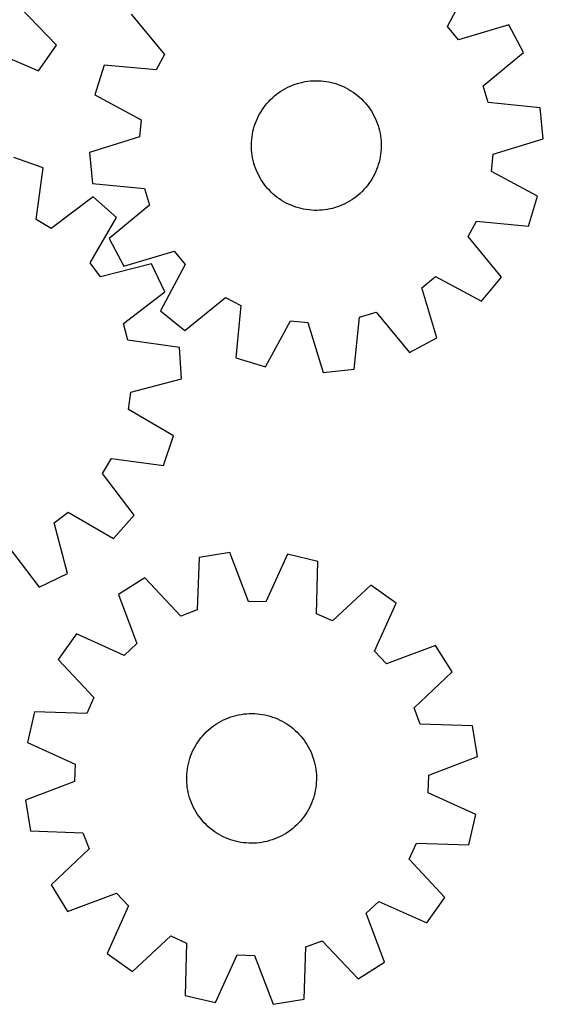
# Model space of a CAD drawing. Header units: millimetres. Extents: x 7 to 1243, y 7 to 1305.
# Tile 7 of 20: x 1050 to 1243, y 10 to 374. Entities that reach past the tile are written whole.
import ezdxf

# ---------------------------------------------------------------- set-up
doc = ezdxf.new("R2010")
doc.units = ezdxf.units.MM
doc.layers.add('CUT', color=7, linetype='CONTINUOUS', true_color=0x000000)

msp = doc.modelspace()

# ---------------------------------------------------------------- linework, layer by layer
at = {"layer": 'CUT'}
for p, q in [((1208.037104, 371.928229), (1217.101743, 389.053495)), ((1063.372773, 364.997009), (1049.959068, 378.979675)), ((1091.048299, 376.561594), (1103.297845, 361.548565)), ((1212.119139, 366.960364), (1208.037104, 371.928229)), ((1230.677067, 372.532231), (1212.119139, 366.960364)), ((1236.121358, 362.361431), (1230.677067, 372.532231)), ((1056.798436, 355.51737), (1063.372773, 364.997009)), ((1039.001584, 363.179907), (1056.798436, 355.51737)), ((1103.297845, 361.548565), (1100.270263, 355.876137)), ((1221.193167, 350.008635), (1236.121358, 362.361431)), ((1080.979693, 357.697216), (1077.637546, 346.655679)), ((1100.270263, 355.876137), (1080.979693, 357.697216)), ((1148.938944, 349.44176), (1149.826468, 349.855276)), ((1149.826468, 349.855276), (1150.730121, 350.232247)), ((1150.730121, 350.232247), (1151.648398, 350.572045)), ((1151.648398, 350.572045), (1152.57977, 350.874106)), ((1152.57977, 350.874106), (1153.522688, 351.137925)), ((1153.522688, 351.137925), (1154.475582, 351.363065)), ((1154.475582, 351.363065), (1155.436866, 351.54915)), ((1155.436866, 351.54915), (1156.404941, 351.695871)), ((1156.404941, 351.695871), (1157.378194, 351.802984)), ((1157.378194, 351.802984), (1158.355007, 351.87031)), ((1158.355007, 351.87031), (1159.333752, 351.897737)), ((1159.333752, 351.897737), (1160.312802, 351.885219)), ((1160.312802, 351.885219), (1161.290526, 351.832778)), ((1161.290526, 351.832778), (1162.265298, 351.7405)), ((1162.265298, 351.7405), (1163.235495, 351.60854)), ((1163.235495, 351.60854), (1164.199502, 351.437116)), ((1164.199502, 351.437116), (1165.155714, 351.226515)), ((1165.155714, 351.226515), (1166.102541, 350.977087)), ((1166.102541, 350.977087), (1167.038406, 350.689246)), ((1167.038406, 350.689246), (1167.961751, 350.363472)), ((1167.961751, 350.363472), (1168.87104, 350.000308)), ((1168.87104, 350.000308), (1169.764759, 349.600357)), ((1223.063356, 343.8568), (1221.193167, 350.008635)), ((1077.637546, 346.655679), (1094.699888, 337.473147)), ((1143.297953, 345.589057), (1144.033026, 346.235868)), ((1144.033026, 346.235868), (1144.793869, 346.852157)), ((1144.793869, 346.852157), (1145.579217, 347.436899)), ((1145.579217, 347.436899), (1146.387762, 347.989122)), ((1146.387762, 347.989122), (1147.218159, 348.507906)), ((1147.218159, 348.507906), (1148.069025, 348.992387)), ((1148.069025, 348.992387), (1148.938944, 349.44176)), ((1169.764759, 349.600357), (1170.641422, 349.164285)), ((1170.641422, 349.164285), (1171.499567, 348.692818)), ((1171.499567, 348.692818), (1172.337769, 348.186741)), ((1172.337769, 348.186741), (1173.15463, 347.646897)), ((1173.15463, 347.646897), (1173.948793, 347.074183)), ((1173.948793, 347.074183), (1174.718934, 346.469552)), ((1174.718934, 346.469552), (1175.463772, 345.834012)), ((1140.050358, 341.936549), (1140.639153, 342.718863)), ((1140.639153, 342.718863), (1141.259367, 343.476511)), ((1141.259367, 343.476511), (1141.909969, 344.20823)), ((1141.909969, 344.20823), (1142.589874, 344.912803)), ((1142.589874, 344.912803), (1143.297953, 345.589057)), ((1175.463772, 345.834012), (1176.182068, 345.16862)), ((1176.182068, 345.16862), (1176.872625, 344.474484)), ((1176.872625, 344.474484), (1177.534295, 343.752758)), ((1177.534295, 343.752758), (1178.165976, 343.004644)), ((1178.165976, 343.004644), (1178.766617, 342.231388)), ((1242.340908, 341.902721), (1223.063356, 343.8568)), ((1138.028157, 338.587231), (1138.48202, 339.454815)), ((1138.48202, 339.454815), (1138.970894, 340.303166)), ((1138.970894, 340.303166), (1139.493963, 341.130869)), ((1139.493963, 341.130869), (1140.050358, 341.936549)), ((1178.766617, 342.231388), (1179.335218, 341.434276)), ((1179.335218, 341.434276), (1179.870833, 340.614634)), ((1179.870833, 340.614634), (1180.37257, 339.773828)), ((1180.37257, 339.773828), (1180.839594, 338.913256)), ((1180.839594, 338.913256), (1181.271128, 338.034351)), ((1243.47858, 330.422688), (1242.340908, 341.902721)), ((1094.699888, 337.473147), (1094.073512, 331.073901)), ((1136.577009, 334.953858), (1136.88388, 335.883656)), ((1136.88388, 335.883656), (1137.228421, 336.800164)), ((1137.228421, 336.800164), (1137.610058, 337.701856)), ((1137.610058, 337.701856), (1138.028157, 338.587231)), ((1181.271128, 338.034351), (1181.666454, 337.138577)), ((1181.666454, 337.138577), (1182.024913, 336.227422)), ((1182.024913, 336.227422), (1182.345909, 335.302405)), ((1182.345909, 335.302405), (1182.628908, 334.365065)), ((1135.73548, 331.132986), (1135.887204, 332.100289)), ((1135.887204, 332.100289), (1136.078256, 333.060598)), ((1136.078256, 333.060598), (1136.308319, 334.012316)), ((1136.308319, 334.012316), (1136.577009, 334.953858)), ((1182.628908, 334.365065), (1182.873439, 333.416962)), ((1182.873439, 333.416962), (1183.079094, 332.459673)), ((1183.079094, 332.459673), (1183.245532, 331.494793)), ((1094.073512, 331.073901), (1075.554452, 325.374177)), ((1135.518477, 328.205257), (1135.550964, 329.183848)), ((1135.525934, 327.226156), (1135.518477, 328.205257)), ((1135.550964, 329.183848), (1135.623338, 330.160299)), ((1135.623338, 330.160299), (1135.73548, 331.132986)), ((1183.245532, 331.494793), (1183.372475, 330.523927)), ((1183.372475, 330.523927), (1183.459712, 329.548691)), ((1183.459712, 329.548691), (1183.507098, 328.570709)), ((1183.507098, 328.570709), (1183.514555, 327.591608)), ((1224.95952, 324.722964), (1243.47858, 330.422688)), ((1075.554452, 325.374177), (1076.692124, 313.894144)), ((1135.57332, 326.248174), (1135.525934, 327.226156)), ((1135.660557, 325.272938), (1135.57332, 326.248174)), ((1135.7875, 324.302072), (1135.660557, 325.272938)), ((1183.297552, 324.663879), (1183.145828, 323.696576)), ((1183.409694, 325.636566), (1183.297552, 324.663879)), ((1183.482069, 326.613017), (1183.409694, 325.636566)), ((1183.514555, 327.591608), (1183.482069, 326.613017)), ((1224.333144, 318.323718), (1224.95952, 324.722964)), ((1058.51397, 319.691292), (1047.613271, 323.467565)), ((1135.953938, 323.337192), (1135.7875, 324.302072)), ((1136.159593, 322.379903), (1135.953938, 323.337192)), ((1136.404124, 321.4318), (1136.159593, 322.379903)), ((1136.687123, 320.49446), (1136.404124, 321.4318)), ((1182.456023, 320.843007), (1182.149152, 319.913209)), ((1182.724713, 321.784549), (1182.456023, 320.843007)), ((1182.954776, 322.736266), (1182.724713, 321.784549)), ((1183.145828, 323.696576), (1182.954776, 322.736266)), ((1055.931288, 300.48785), (1058.51397, 319.691292)), ((1137.008119, 319.569443), (1136.687123, 320.49446)), ((1137.366578, 318.658288), (1137.008119, 319.569443)), ((1137.761904, 317.762513), (1137.366578, 318.658288)), ((1138.193438, 316.883609), (1137.761904, 317.762513)), ((1181.004875, 317.209634), (1180.551012, 316.342049)), ((1181.422974, 318.095009), (1181.004875, 317.209634)), ((1181.804611, 318.996701), (1181.422974, 318.095009)), ((1182.149152, 319.913209), (1181.804611, 318.996701)), ((1241.395486, 309.141185), (1224.333144, 318.323718)), ((1076.692124, 313.894144), (1095.969676, 311.940065)), ((1138.660462, 316.023037), (1138.193438, 316.883609)), ((1139.162199, 315.182231), (1138.660462, 316.023037)), ((1139.697814, 314.362589), (1139.162199, 315.182231)), ((1140.266415, 313.565477), (1139.697814, 314.362589)), ((1140.867056, 312.792221), (1140.266415, 313.565477)), ((1178.982674, 313.860316), (1178.393879, 313.078002)), ((1179.539069, 314.665996), (1178.982674, 313.860316)), ((1180.062138, 315.493699), (1179.539069, 314.665996)), ((1180.551012, 316.342049), (1180.062138, 315.493699)), ((1095.969676, 311.940065), (1097.839865, 305.78823)), ((1141.498737, 312.044107), (1140.867056, 312.792221)), ((1142.160407, 311.322381), (1141.498737, 312.044107)), ((1142.850964, 310.628245), (1142.160407, 311.322381)), ((1143.56926, 309.962853), (1142.850964, 310.628245)), ((1144.314098, 309.327313), (1143.56926, 309.962853)), ((1175.735079, 310.207807), (1175.000006, 309.560997)), ((1176.443158, 310.884062), (1175.735079, 310.207807)), ((1177.123063, 311.588635), (1176.443158, 310.884062)), ((1177.773665, 312.320354), (1177.123063, 311.588635)), ((1178.393879, 313.078002), (1177.773665, 312.320354)), ((1076.965327, 308.884395), (1061.479523, 297.238268)), ((1085.591142, 301.224057), (1076.965327, 308.884395)), ((1145.084239, 308.722682), (1144.314098, 309.327313)), ((1145.878402, 308.149968), (1145.084239, 308.722682)), ((1146.695263, 307.610124), (1145.878402, 308.149968)), ((1147.533465, 307.104047), (1146.695263, 307.610124)), ((1148.391611, 306.63258), (1147.533465, 307.104047)), ((1149.268273, 306.196508), (1148.391611, 306.63258)), ((1150.161992, 305.796557), (1149.268273, 306.196508)), ((1170.094088, 306.355105), (1169.206564, 305.941589)), ((1170.964008, 306.804477), (1170.094088, 306.355105)), ((1171.814874, 307.288959), (1170.964008, 306.804477)), ((1172.64527, 307.807743), (1171.814874, 307.288959)), ((1173.453815, 308.359965), (1172.64527, 307.807743)), ((1174.239163, 308.944708), (1173.453815, 308.359965)), ((1175.000006, 309.560997), (1174.239163, 308.944708)), ((1238.053339, 298.099649), (1241.395486, 309.141185)), ((1097.839865, 305.78823), (1082.911674, 293.435434)), ((1151.071281, 305.433393), (1150.161992, 305.796557)), ((1151.994627, 305.107619), (1151.071281, 305.433393)), ((1152.930491, 304.819778), (1151.994627, 305.107619)), ((1153.877318, 304.57035), (1152.930491, 304.819778)), ((1154.83353, 304.359748), (1153.877318, 304.57035)), ((1155.797537, 304.188325), (1154.83353, 304.359748)), ((1156.767734, 304.056365), (1155.797537, 304.188325)), ((1157.742506, 303.964087), (1156.767734, 304.056365)), ((1158.72023, 303.911646), (1157.742506, 303.964087)), ((1159.69928, 303.899128), (1158.72023, 303.911646)), ((1160.678025, 303.926555), (1159.69928, 303.899128)), ((1161.654838, 303.993881), (1160.678025, 303.926555)), ((1162.628091, 304.100994), (1161.654838, 303.993881)), ((1163.596166, 304.247715), (1162.628091, 304.100994)), ((1164.55745, 304.4338), (1163.596166, 304.247715)), ((1165.510344, 304.65894), (1164.55745, 304.4338)), ((1166.453262, 304.922759), (1165.510344, 304.65894)), ((1167.384634, 305.22482), (1166.453262, 304.922759)), ((1168.302911, 305.564618), (1167.384634, 305.22482)), ((1169.206564, 305.941589), (1168.302911, 305.564618)), ((1061.479523, 297.238268), (1055.931288, 300.48785)), ((1075.856217, 284.47074), (1085.591142, 301.224057)), ((1215.735187, 294.2483), (1218.762769, 299.920728)), ((1218.762769, 299.920728), (1238.053339, 298.099649)), ((1082.911674, 293.435434), (1088.355965, 283.264634)), ((1227.984733, 279.235271), (1215.735187, 294.2483)), ((1088.355965, 283.264634), (1106.913894, 288.836501)), ((1106.913894, 288.836501), (1110.995928, 283.868636)), ((1079.738556, 279.3453), (1075.856217, 284.47074)), ((1098.502354, 284.178757), (1079.738556, 279.3453)), ((1103.540083, 273.800571), (1098.502354, 284.178757)), ((1110.995928, 283.868636), (1101.931289, 266.74337)), ((1198.578448, 275.29581), (1203.546312, 279.377845)), ((1203.546312, 279.377845), (1220.671578, 270.313206)), ((1220.671578, 270.313206), (1227.984733, 279.235271)), ((1088.134968, 262.047919), (1103.540083, 273.800571)), ((1204.150314, 256.737881), (1198.578448, 275.29581)), ((1110.853354, 259.430216), (1125.866384, 271.679761)), ((1125.866384, 271.679761), (1131.538812, 268.65218)), ((1101.931289, 266.74337), (1110.853354, 259.430216)), ((1131.538812, 268.65218), (1129.717733, 249.36161)), ((1175.474883, 264.351592), (1181.626719, 266.221781)), ((1181.626719, 266.221781), (1193.979514, 251.293591)), ((1140.759269, 246.019463), (1149.941802, 263.081805)), ((1149.941802, 263.081805), (1156.341047, 262.455428)), ((1156.341047, 262.455428), (1162.040771, 243.936369)), ((1173.520805, 245.074041), (1175.474883, 264.351592)), ((1089.76036, 255.826923), (1088.134968, 262.047919)), ((1108.945533, 253.111861), (1089.76036, 255.826923)), ((1193.979514, 251.293591), (1204.150314, 256.737881)), ((1109.628228, 241.595812), (1108.945533, 253.111861)), ((1129.717733, 249.36161), (1140.759269, 246.019463)), ((1162.040771, 243.936369), (1173.520805, 245.074041)), ((1090.898212, 236.633059), (1109.628228, 241.595812)), ((1090.019207, 230.263598), (1090.898212, 236.633059)), ((1106.704987, 220.41336), (1090.019207, 230.263598)), ((1102.928713, 209.512662), (1106.704987, 220.41336)), ((1080.47569, 206.547109), (1083.725272, 212.095343)), ((1083.725272, 212.095343), (1102.928713, 209.512662)), ((1092.121817, 191.061304), (1080.47569, 206.547109)), ((1062.582722, 188.288075), (1067.708161, 192.170415)), ((1067.708161, 192.170415), (1084.461479, 182.435489)), ((1084.461479, 182.435489), (1092.121817, 191.061304)), ((1067.416179, 169.524278), (1062.582722, 188.288075)), ((1045.285341, 179.891664), (1057.037993, 164.486548)), ((1116.146797, 175.407727), (1115.464533, 156.043406)), ((1127.527179, 177.2978), (1116.146797, 175.407727)), ((1134.432278, 159.193601), (1127.527179, 177.2978)), ((1148.899597, 176.618568), (1140.858862, 158.98936)), ((1160.136998, 174.009685), (1148.899597, 176.618568)), ((1159.588302, 154.641119), (1160.136998, 174.009685)), ((1057.037993, 164.486548), (1067.416179, 169.524278)), ((1096.141327, 167.856385), (1086.350524, 161.755102)), ((1109.448984, 153.772754), (1096.141327, 167.856385)), ((1179.622607, 165.203286), (1165.447531, 151.993077)), ((1189.006236, 158.492624), (1179.622607, 165.203286)), ((1086.350524, 161.755102), (1093.130599, 143.603711)), ((1140.858862, 158.98936), (1134.432278, 159.193601)), ((1181.087277, 140.80838), (1189.006236, 158.492624)), ((1115.464533, 156.043406), (1109.448984, 153.772754)), ((1165.447531, 151.993077), (1159.588302, 154.641119)), ((1070.757653, 147.12281), (1064.046991, 137.739181)), ((1088.441898, 139.203851), (1070.757653, 147.12281)), ((1093.130599, 143.603711), (1088.441898, 139.203851)), ((1203.638528, 142.899753), (1185.487137, 136.119678)), ((1209.739811, 133.108951), (1203.638528, 142.899753)), ((1185.487137, 136.119678), (1181.087277, 140.80838)), ((1064.046991, 137.739181), (1077.2572, 123.564104)), ((1195.65618, 119.801293), (1209.739811, 133.108951)), ((1077.2572, 123.564104), (1074.609159, 117.704875)), ((1055.240593, 118.253572), (1052.631709, 107.016171)), ((1074.609159, 117.704875), (1055.240593, 118.253572)), ((1127.941738, 116.439911), (1128.876289, 116.731991)), ((1128.876289, 116.731991), (1129.821975, 116.985709)), ((1129.821975, 116.985709), (1130.777223, 117.200642)), ((1130.777223, 117.200642), (1131.740443, 117.376433)), ((1131.740443, 117.376433), (1132.710032, 117.512789)), ((1132.710032, 117.512789), (1133.684375, 117.609484)), ((1133.684375, 117.609484), (1134.661852, 117.666356)), ((1134.661852, 117.666356), (1135.640835, 117.683312)), ((1135.640835, 117.683312), (1136.619695, 117.660321)), ((1136.619695, 117.660321), (1137.596802, 117.597424)), ((1137.596802, 117.597424), (1138.570531, 117.494723)), ((1138.570531, 117.494723), (1139.539261, 117.352392)), ((1139.539261, 117.352392), (1140.501379, 117.170666)), ((1140.501379, 117.170666), (1141.455283, 116.949847)), ((1141.455283, 116.949847), (1142.399387, 116.690304)), ((1142.399387, 116.690304), (1143.332119, 116.392468)), ((1197.926832, 113.785745), (1195.65618, 119.801293)), ((1121.047808, 112.793563), (1121.839366, 113.369871)), ((1121.839366, 113.369871), (1122.653773, 113.913413)), ((1122.653773, 113.913413), (1123.489671, 114.423284)), ((1123.489671, 114.423284), (1124.345671, 114.898635)), ((1124.345671, 114.898635), (1125.220348, 115.338676)), ((1125.220348, 115.338676), (1126.112246, 115.742674)), ((1126.112246, 115.742674), (1127.019879, 116.109956)), ((1127.019879, 116.109956), (1127.941738, 116.439911)), ((1143.332119, 116.392468), (1144.251927, 116.056835)), ((1144.251927, 116.056835), (1145.157279, 115.683964)), ((1145.157279, 115.683964), (1146.046669, 115.274475)), ((1146.046669, 115.274475), (1146.918616, 114.82905)), ((1146.918616, 114.82905), (1147.771669, 114.348431)), ((1147.771669, 114.348431), (1148.604408, 113.833416)), ((1148.604408, 113.833416), (1149.415448, 113.284864)), ((1149.415448, 113.284864), (1150.203438, 112.703687)), ((1217.291153, 113.10348), (1197.926832, 113.785745)), ((1219.181226, 101.723098), (1217.291153, 113.10348)), ((1116.849113, 108.704952), (1117.477397, 109.455921)), ((1117.477397, 109.455921), (1118.135789, 110.180639)), ((1118.135789, 110.180639), (1118.823193, 110.877898)), ((1118.823193, 110.877898), (1119.538465, 111.546539)), ((1119.538465, 111.546539), (1120.280415, 112.185449)), ((1120.280415, 112.185449), (1121.047808, 112.793563)), ((1150.203438, 112.703687), (1150.967067, 112.090852)), ((1150.967067, 112.090852), (1151.705064, 111.447381)), ((1151.705064, 111.447381), (1152.416201, 110.774343)), ((1152.416201, 110.774343), (1153.099293, 110.072858)), ((1153.099293, 110.072858), (1153.753204, 109.344096)), ((1153.753204, 109.344096), (1154.376846, 108.589267)), ((1052.631709, 107.016171), (1070.260918, 98.975436)), ((1114.657186, 105.464167), (1115.155107, 106.307239)), ((1115.155107, 106.307239), (1115.687001, 107.1293)), ((1115.687001, 107.1293), (1116.251983, 107.928981)), ((1116.251983, 107.928981), (1116.849113, 108.704952)), ((1154.376846, 108.589267), (1154.969181, 107.809629)), ((1154.969181, 107.809629), (1155.529222, 107.00648)), ((1155.529222, 107.00648), (1156.056038, 106.181156)), ((1156.056038, 106.181156), (1156.548751, 105.33503)), ((1113.020934, 101.910309), (1113.37526, 102.823078)), ((1113.37526, 102.823078), (1113.766521, 103.720636)), ((1113.766521, 103.720636), (1114.194067, 104.601488)), ((1114.194067, 104.601488), (1114.657186, 105.464167)), ((1156.548751, 105.33503), (1157.006543, 104.469512)), ((1157.006543, 104.469512), (1157.42865, 103.586041)), ((1157.42865, 103.586041), (1157.81437, 102.686088)), ((1157.81437, 102.686088), (1158.163061, 101.771151)), ((1070.260918, 98.975436), (1070.056676, 92.548852)), ((1111.983842, 98.13782), (1112.185156, 99.096031)), ((1112.185156, 99.096031), (1112.425387, 100.045233)), ((1112.425387, 100.045233), (1112.704134, 100.983846)), ((1112.704134, 100.983846), (1113.020934, 101.910309)), ((1158.163061, 101.771151), (1158.474144, 100.842753)), ((1158.474144, 100.842753), (1158.747099, 99.902439)), ((1158.747099, 99.902439), (1158.981473, 98.951774)), ((1158.981473, 98.951774), (1159.176876, 97.99234)), ((1201.077028, 94.817999), (1219.181226, 101.723098)), ((1111.573469, 94.246956), (1111.616422, 95.225143)), ((1111.616422, 95.225143), (1111.699238, 96.200764)), ((1111.699238, 96.200764), (1111.821779, 97.172196)), ((1111.821779, 97.172196), (1111.983842, 98.13782)), ((1159.176876, 97.99234), (1159.332982, 97.025735)), ((1159.332982, 97.025735), (1159.449532, 96.053567)), ((1159.449532, 96.053567), (1159.526332, 95.077454)), ((1159.526332, 95.077454), (1159.563253, 94.09902)), ((1200.872786, 88.391415), (1201.077028, 94.817999)), ((1070.056676, 92.548852), (1051.952477, 85.643753)), ((1111.57045, 93.267831), (1111.573469, 94.246956)), ((1111.607372, 92.289398), (1111.57045, 93.267831)), ((1111.684171, 91.313284), (1111.607372, 92.289398)), ((1111.800721, 90.341116), (1111.684171, 91.313284)), ((1159.434466, 91.166087), (1159.311925, 90.194655)), ((1159.517282, 92.141708), (1159.434466, 91.166087)), ((1159.560235, 93.119895), (1159.517282, 92.141708)), ((1159.563253, 94.09902), (1159.560235, 93.119895)), ((1111.956827, 89.374511), (1111.800721, 90.341116)), ((1112.15223, 88.415077), (1111.956827, 89.374511)), ((1112.386604, 87.464412), (1112.15223, 88.415077)), ((1112.65956, 86.524098), (1112.386604, 87.464412)), ((1158.948548, 88.27082), (1158.708317, 87.321618)), ((1159.149862, 89.229031), (1158.948548, 88.27082)), ((1159.311925, 90.194655), (1159.149862, 89.229031)), ((1218.501994, 80.35068), (1200.872786, 88.391415)), ((1051.952477, 85.643753), (1053.84255, 74.263371)), ((1112.970642, 85.5957), (1112.65956, 86.524098)), ((1113.319333, 84.680763), (1112.970642, 85.5957)), ((1113.705054, 83.78081), (1113.319333, 84.680763)), ((1157.758443, 84.543773), (1157.367182, 83.646215)), ((1158.112769, 85.456542), (1157.758443, 84.543773)), ((1158.429569, 86.383005), (1158.112769, 85.456542)), ((1158.708317, 87.321618), (1158.429569, 86.383005)), ((1114.127161, 82.897339), (1113.705054, 83.78081)), ((1114.584952, 82.031821), (1114.127161, 82.897339)), ((1115.077666, 81.185695), (1114.584952, 82.031821)), ((1115.604482, 80.360371), (1115.077666, 81.185695)), ((1116.164523, 79.557222), (1115.604482, 80.360371)), ((1155.446702, 80.237551), (1154.88172, 79.43787)), ((1155.978597, 81.059612), (1155.446702, 80.237551)), ((1156.476517, 81.902684), (1155.978597, 81.059612)), ((1156.939636, 82.765363), (1156.476517, 81.902684)), ((1157.367182, 83.646215), (1156.939636, 82.765363)), ((1215.893111, 69.113279), (1218.501994, 80.35068)), ((1116.756857, 78.777584), (1116.164523, 79.557222)), ((1117.380499, 78.022755), (1116.756857, 78.777584)), ((1118.034411, 77.293993), (1117.380499, 78.022755)), ((1118.717503, 76.592509), (1118.034411, 77.293993)), ((1119.428639, 75.91947), (1118.717503, 76.592509)), ((1152.997915, 77.186212), (1152.310511, 76.488953)), ((1153.656307, 77.91093), (1152.997915, 77.186212)), ((1154.28459, 78.661899), (1153.656307, 77.91093)), ((1154.88172, 79.43787), (1154.28459, 78.661899)), ((1053.84255, 74.263371), (1073.206871, 73.581106)), ((1073.206871, 73.581106), (1075.477523, 67.565558)), ((1120.166636, 75.275999), (1119.428639, 75.91947)), ((1120.930265, 74.663164), (1120.166636, 75.275999)), ((1121.718255, 74.081987), (1120.930265, 74.663164)), ((1122.529295, 73.533435), (1121.718255, 74.081987)), ((1123.362034, 73.01842), (1122.529295, 73.533435)), ((1124.215088, 72.537801), (1123.362034, 73.01842)), ((1147.644032, 72.943567), (1146.788032, 72.468216)), ((1148.479931, 73.453438), (1147.644032, 72.943567)), ((1149.294337, 73.99698), (1148.479931, 73.453438)), ((1150.085895, 74.573288), (1149.294337, 73.99698)), ((1150.853288, 75.181402), (1150.085895, 74.573288)), ((1151.595238, 75.820312), (1150.853288, 75.181402)), ((1152.310511, 76.488953), (1151.595238, 75.820312)), ((1125.087035, 72.092376), (1124.215088, 72.537801)), ((1125.976424, 71.682887), (1125.087035, 72.092376)), ((1126.881776, 71.310016), (1125.976424, 71.682887)), ((1127.801584, 70.974383), (1126.881776, 71.310016)), ((1128.734316, 70.676547), (1127.801584, 70.974383)), ((1129.67842, 70.417004), (1128.734316, 70.676547)), ((1130.632325, 70.196186), (1129.67842, 70.417004)), ((1131.594443, 70.014459), (1130.632325, 70.196186)), ((1132.563172, 69.872128), (1131.594443, 70.014459)), ((1133.536901, 69.769428), (1132.563172, 69.872128)), ((1134.514008, 69.70653), (1133.536901, 69.769428)), ((1135.492868, 69.68354), (1134.514008, 69.70653)), ((1136.471851, 69.700495), (1135.492868, 69.68354)), ((1137.449328, 69.757367), (1136.471851, 69.700495)), ((1138.423672, 69.854062), (1137.449328, 69.757367)), ((1139.39326, 69.990418), (1138.423672, 69.854062)), ((1140.35648, 70.166209), (1139.39326, 69.990418)), ((1141.311728, 70.381142), (1140.35648, 70.166209)), ((1142.257414, 70.63486), (1141.311728, 70.381142)), ((1143.191965, 70.92694), (1142.257414, 70.63486)), ((1144.113824, 71.256895), (1143.191965, 70.92694)), ((1145.021458, 71.624178), (1144.113824, 71.256895)), ((1145.913355, 72.028175), (1145.021458, 71.624178)), ((1146.788032, 72.468216), (1145.913355, 72.028175)), ((1193.876503, 63.802747), (1196.524545, 69.661976)), ((1196.524545, 69.661976), (1215.893111, 69.113279)), ((1075.477523, 67.565558), (1061.393892, 54.2579)), ((1207.086712, 49.62767), (1193.876503, 63.802747)), ((1061.393892, 54.2579), (1067.495175, 44.467098)), ((1067.495175, 44.467098), (1085.646567, 51.247173)), ((1085.646567, 51.247173), (1090.046427, 46.558472)), ((1178.003104, 43.76314), (1182.691806, 48.163)), ((1182.691806, 48.163), (1200.37605, 40.244041)), ((1200.37605, 40.244041), (1207.086712, 49.62767)), ((1090.046427, 46.558472), (1082.127468, 28.874227)), ((1184.783179, 25.611749), (1178.003104, 43.76314)), ((1091.511096, 22.163565), (1105.686173, 35.373774)), ((1105.686173, 35.373774), (1111.545402, 32.725732)), ((1155.669171, 31.323445), (1161.68472, 33.594097)), ((1161.68472, 33.594097), (1174.992377, 19.510466)), ((1111.545402, 32.725732), (1110.996705, 13.357166)), ((1154.986907, 11.959124), (1155.669171, 31.323445)), ((1082.127468, 28.874227), (1091.511096, 22.163565)), ((1122.234107, 10.748283), (1130.274842, 28.377491)), ((1130.274842, 28.377491), (1136.701425, 28.17325)), ((1136.701425, 28.17325), (1143.606525, 10.069051)), ((1174.992377, 19.510466), (1184.783179, 25.611749)), ((1110.996705, 13.357166), (1122.234107, 10.748283)), ((1143.606525, 10.069051), (1154.986907, 11.959124))]:
    msp.add_line(p, q, dxfattribs=at)

doc.saveas('drawing.dxf')
